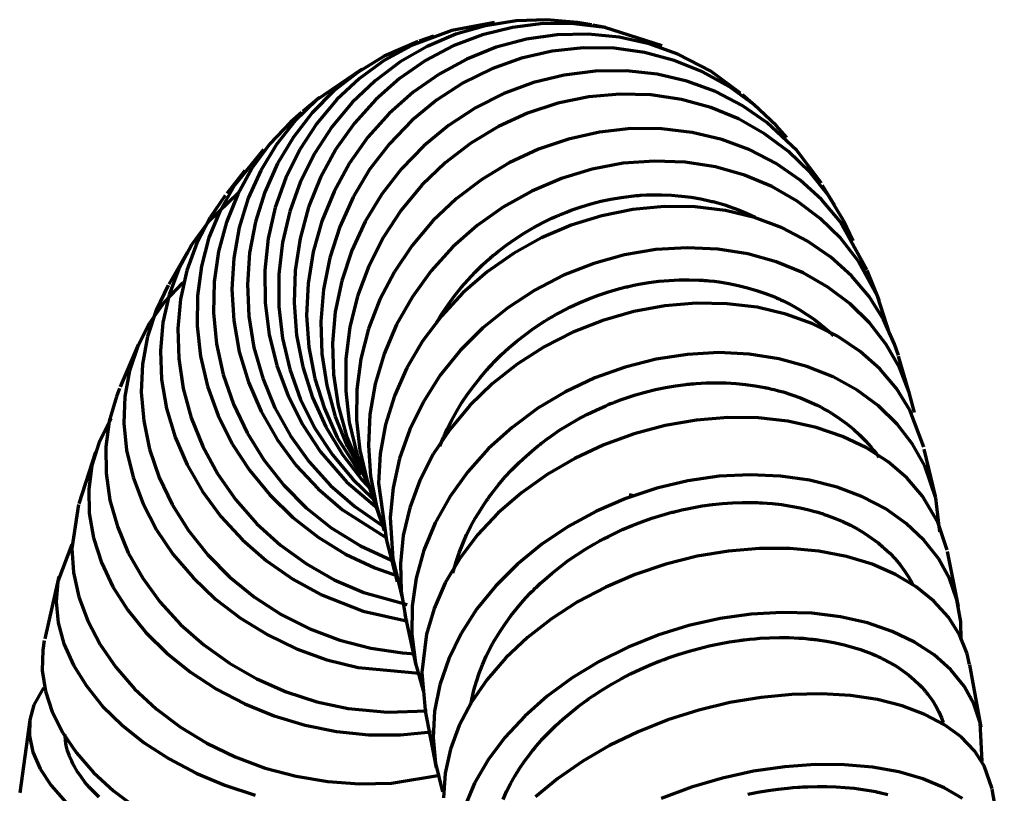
# Model space of a CAD drawing. Header units: millimetres. Extents: x 76 to 932, y 218 to 766.
# Tile 72 of 98: x 547 to 603, y 599 to 642. Entities that reach past the tile are written whole.
import ezdxf

# ---------------------------------------------------------------- set-up
doc = ezdxf.new("R2010")
doc.units = ezdxf.units.MM
doc.layers.add('Livello 1', color=18, linetype='Continuous', true_color=0x000000)

msp = doc.modelspace()

# ---------------------------------------------------------------- linework, layer by layer
at = {"layer": 'Livello 1', "color": 18, "lineweight": 70, "true_color": 0x000000}
for p, q in [((574.107, 642.087), (571.726, 641.65)), ((573.61, 641.911), (571.941, 641.431)), ((575.127, 641.819), (573.43, 641.399)), ((575.324, 642.186), (573.61, 641.911)), ((576.852, 642.027), (575.127, 641.819)), ((577.056, 642.25), (575.324, 642.186)), ((578.587, 642.024), (576.852, 642.027)), ((578.781, 642.098), (577.056, 642.25)), ((580.305, 641.809), (578.587, 642.024)), ((579.561, 641.96), (578.781, 642.098)), ((580.348, 641.802), (579.639, 641.943)), ((583.533, 640.782), (580.305, 641.809)), ((571.726, 641.65), (569.45, 640.807)), ((570.696, 641.325), (569.888, 641.043)), ((571.941, 641.431), (570.332, 640.747)), ((573.43, 641.399), (571.793, 640.775)), ((577.638, 641.399), (575.906, 641.152)), ((579.378, 641.438), (577.638, 641.399)), ((581.103, 641.269), (579.378, 641.438)), ((582.789, 640.891), (581.103, 641.269)), ((569.824, 641.018), (567.923, 640.2)), ((569.45, 640.807), (567.94, 639.971)), ((570.332, 640.747), (568.815, 639.875)), ((571.793, 640.775), (570.234, 639.957)), ((574.209, 640.697), (572.565, 640.041)), ((575.906, 641.152), (574.209, 640.697)), ((579.088, 640.666), (577.346, 640.482)), ((580.827, 640.641), (579.088, 640.666)), ((582.542, 640.405), (580.827, 640.641)), ((584.408, 640.309), (582.789, 640.891)), ((567.923, 640.2), (566.452, 639.311)), ((575.627, 640.091), (573.959, 639.494)), ((577.346, 640.482), (575.627, 640.091)), ((584.207, 639.964), (582.542, 640.405)), ((586.25, 639.35), (584.408, 640.309)), ((567.94, 639.971), (566.536, 638.951)), ((568.815, 639.875), (567.408, 638.824)), ((570.234, 639.957), (568.777, 638.951)), ((572.565, 640.041), (571.006, 639.198)), ((585.798, 639.322), (584.207, 639.964)), ((566.674, 639.463), (564.138, 637.748)), ((566.452, 639.311), (565.101, 638.249)), ((571.006, 639.198), (569.546, 638.175)), ((573.959, 639.494), (572.357, 638.704)), ((578.03, 639.142), (576.308, 638.718)), ((579.773, 639.364), (578.03, 639.142)), ((581.519, 639.378), (579.773, 639.364)), ((583.24, 639.187), (581.519, 639.378)), ((584.909, 638.796), (583.24, 639.187)), ((587.29, 638.493), (585.798, 639.322)), ((587.925, 638.122), (586.25, 639.35)), ((566.536, 638.951), (565.263, 637.766)), ((567.408, 638.824), (566.127, 637.607)), ((568.777, 638.951), (567.443, 637.773)), ((572.357, 638.704), (570.854, 637.73)), ((576.308, 638.718), (574.636, 638.101)), ((586.511, 638.207), (584.909, 638.796)), ((588.67, 637.484), (587.29, 638.493)), ((564.286, 637.872), (563.347, 637.099)), ((565.101, 638.249), (563.884, 637.025)), ((569.546, 638.175), (568.205, 636.986)), ((574.636, 638.101), (573.038, 637.297)), ((579.406, 637.917), (577.667, 637.558)), ((581.156, 638.073), (579.406, 637.917)), ((582.895, 638.023), (581.156, 638.073)), ((584.602, 637.773), (582.895, 638.023)), ((588.014, 637.431), (586.511, 638.207)), ((588.73, 637.434), (588.038, 638.027)), ((564.138, 637.748), (562.931, 636.566)), ((565.263, 637.766), (564.141, 636.425)), ((566.127, 637.607), (564.995, 636.245)), ((567.443, 637.773), (566.247, 636.443)), ((570.854, 637.73), (569.464, 636.58)), ((577.667, 637.558), (575.97, 636.997)), ((586.25, 637.318), (584.602, 637.773)), ((587.812, 636.672), (586.25, 637.318)), ((589.4, 636.478), (588.014, 637.431)), ((589.915, 636.312), (588.67, 637.484)), ((563.28, 637.043), (562.659, 636.499)), ((563.884, 637.025), (562.822, 635.656)), ((568.205, 636.986), (567.009, 635.649)), ((573.038, 637.297), (571.532, 636.312)), ((575.97, 636.997), (574.336, 636.245)), ((562.659, 636.499), (561.509, 635.282)), ((562.931, 636.566), (561.876, 635.24)), ((564.141, 636.425), (563.178, 634.954)), ((564.995, 636.245), (564.025, 634.757)), ((566.247, 636.443), (565.214, 634.975)), ((569.464, 636.58), (568.209, 635.279)), ((571.532, 636.312), (570.142, 635.166)), ((574.336, 636.245), (572.791, 635.31)), ((589.276, 635.843), (587.812, 636.672)), ((591.083, 634.901), (589.4, 636.478)), ((590.515, 635.628), (589.915, 636.312)), ((562.822, 635.656), (561.926, 634.164)), ((567.009, 635.649), (565.968, 634.182)), ((580.009, 635.935), (578.27, 635.547)), ((581.762, 636.129), (580.009, 635.935)), ((583.505, 636.122), (581.762, 636.129)), ((585.216, 635.917), (583.505, 636.122)), ((586.871, 635.519), (585.216, 635.917)), ((590.614, 634.845), (589.276, 635.843)), ((561.509, 635.282), (560.514, 633.928)), ((561.876, 635.24), (560.991, 633.783)), ((568.209, 635.279), (567.104, 633.836)), ((570.142, 635.166), (568.889, 633.871)), ((572.791, 635.31), (571.352, 634.206)), ((578.27, 635.547), (576.576, 634.972)), ((588.447, 634.933), (586.871, 635.519)), ((561.153, 634.958), (559.513, 632.957)), ((563.178, 634.954), (562.398, 633.37)), ((564.025, 634.757), (563.231, 633.159)), ((565.214, 634.975), (564.353, 633.391)), ((576.576, 634.972), (574.943, 634.21)), ((589.919, 634.167), (588.447, 634.933)), ((591.809, 633.688), (590.614, 634.845)), ((592.462, 633.06), (591.083, 634.901)), ((561.926, 634.164), (561.213, 632.566)), ((565.968, 634.182), (565.104, 632.605)), ((571.352, 634.206), (570.039, 632.947)), ((574.943, 634.21), (573.398, 633.275)), ((581.332, 634.182), (579.586, 633.853)), ((583.089, 634.309), (581.332, 634.182)), ((584.824, 634.242), (583.089, 634.309)), ((586.518, 633.977), (584.824, 634.242)), ((591.263, 633.233), (589.919, 634.167)), ((560.098, 633.772), (559.082, 632.485)), ((560.514, 633.928), (559.696, 632.449)), ((560.991, 633.783), (560.292, 632.22)), ((567.104, 633.836), (566.173, 632.273)), ((568.889, 633.871), (567.785, 632.446)), ((579.586, 633.853), (577.868, 633.331)), ((588.144, 633.522), (586.518, 633.977)), ((589.682, 632.88), (588.144, 633.522)), ((592.847, 632.389), (591.809, 633.688)), ((559.513, 632.957), (558.705, 631.536)), ((562.398, 633.37), (561.806, 631.694)), ((563.231, 633.159), (562.624, 631.476)), ((564.353, 633.391), (563.679, 631.716)), ((570.039, 632.947), (568.879, 631.546)), ((573.398, 633.275), (571.962, 632.181)), ((577.868, 633.331), (576.203, 632.626)), ((591.107, 632.065), (589.682, 632.88)), ((592.469, 632.143), (591.263, 633.233)), ((593.221, 631.821), (592.533, 632.943)), ((559.735, 632.523), (558.031, 630.876)), ((558.994, 632.372), (558.147, 631.137)), ((559.696, 632.449), (559.065, 630.876)), ((561.213, 632.566), (560.687, 630.887)), ((565.104, 632.605), (564.42, 630.94)), ((567.785, 632.446), (566.85, 630.908)), ((576.203, 632.626), (574.622, 631.74)), ((581.216, 632.266), (581.783, 632.34)), ((581.783, 632.34), (581.928, 632.354)), ((581.928, 632.354), (582.069, 632.368)), ((582.069, 632.368), (582.143, 632.375)), ((582.143, 632.375), (582.214, 632.379)), ((582.214, 632.379), (582.284, 632.386)), ((582.284, 632.386), (582.355, 632.389)), ((582.355, 632.389), (582.641, 632.407)), ((582.641, 632.407), (582.926, 632.414)), ((582.926, 632.414), (583.491, 632.418)), ((583.491, 632.418), (584.048, 632.393)), ((584.048, 632.393), (584.606, 632.347)), ((584.606, 632.347), (585.156, 632.277)), ((593.711, 630.971), (592.847, 632.389)), ((560.292, 632.22), (559.784, 630.569)), ((566.173, 632.273), (565.425, 630.615)), ((571.962, 632.181), (570.653, 630.943)), ((578.972, 631.74), (579.529, 631.906)), ((579.529, 631.906), (580.087, 632.051)), ((580.087, 632.051), (580.648, 632.171)), ((580.648, 632.171), (581.216, 632.266)), ((585.156, 632.277), (585.699, 632.181)), ((585.699, 632.181), (586.239, 632.065)), ((586.239, 632.065), (586.306, 632.047)), ((586.306, 632.047), (586.373, 632.033)), ((586.373, 632.033), (586.44, 632.016)), ((586.44, 632.016), (586.507, 631.998)), ((586.507, 631.998), (586.641, 631.959)), ((586.641, 631.959), (586.772, 631.924)), ((586.772, 631.924), (587.036, 631.843)), ((587.036, 631.843), (587.294, 631.758)), ((592.402, 631.088), (591.107, 632.065)), ((593.513, 630.915), (592.469, 632.143)), ((558.705, 631.536), (558.084, 630.012)), ((561.806, 631.694), (561.411, 629.952)), ((562.624, 631.476), (562.215, 629.73)), ((563.679, 631.716), (563.203, 629.966)), ((568.879, 631.546), (567.877, 630.029)), ((574.622, 631.74), (573.137, 630.689)), ((577.469, 631.162), (577.603, 631.222)), ((577.603, 631.222), (577.674, 631.25)), ((577.674, 631.25), (577.741, 631.278)), ((577.741, 631.278), (577.808, 631.306)), ((577.808, 631.306), (577.875, 631.335)), ((577.875, 631.335), (578.15, 631.448)), ((578.15, 631.448), (578.421, 631.55)), ((580.129, 631.239), (578.414, 630.703)), ((578.421, 631.55), (578.972, 631.74)), ((581.879, 631.592), (580.129, 631.239)), ((583.636, 631.758), (581.879, 631.592)), ((585.375, 631.737), (583.636, 631.758)), ((587.075, 631.529), (585.375, 631.737)), ((588.709, 631.134), (587.075, 631.529)), ((587.294, 631.758), (587.802, 631.575)), ((587.802, 631.575), (588.296, 631.366)), ((588.296, 631.366), (588.751, 631.151)), ((558.031, 630.876), (557.117, 629.62)), ((558.147, 631.137), (557.403, 629.698)), ((559.065, 630.876), (558.624, 629.225)), ((560.687, 630.887), (560.363, 629.151)), ((564.42, 630.94), (563.933, 629.207)), ((566.85, 630.908), (566.099, 629.281)), ((570.653, 630.943), (569.496, 629.574)), ((573.137, 630.689), (571.779, 629.483)), ((576.291, 630.566), (576.809, 630.841)), ((578.414, 630.703), (576.756, 629.991)), ((576.809, 630.841), (577.335, 631.098)), ((577.335, 631.098), (577.469, 631.162)), ((590.254, 630.562), (588.709, 631.134)), ((593.549, 629.959), (592.402, 631.088)), ((595.023, 628.209), (593.513, 630.915)), ((594.244, 629.825), (593.711, 630.971)), ((559.784, 630.569), (559.474, 628.858)), ((565.425, 630.615), (564.868, 628.883)), ((575.296, 629.948), (575.786, 630.266)), ((575.786, 630.266), (576.291, 630.566)), ((591.689, 629.818), (590.254, 630.562)), ((557.117, 629.62), (556.383, 628.251)), ((557.403, 629.698), (556.849, 628.163)), ((558.084, 630.012), (557.657, 628.407)), ((561.411, 629.952), (561.22, 628.17)), ((562.215, 629.73), (562.007, 627.944)), ((563.203, 629.966), (562.927, 628.17)), ((567.877, 630.029), (567.059, 628.41)), ((569.496, 629.574), (568.498, 628.096)), ((574.343, 629.253), (574.813, 629.613)), ((574.813, 629.613), (575.296, 629.948)), ((576.756, 629.991), (575.176, 629.112)), ((592.995, 628.918), (591.689, 629.818)), ((594.533, 628.703), (593.549, 629.959)), ((556.86, 629.19), (555.826, 627.394)), ((558.624, 629.225), (558.38, 627.518)), ((560.363, 629.151), (560.239, 627.38)), ((563.933, 629.207), (563.647, 627.436)), ((566.099, 629.281), (565.538, 627.588)), ((571.779, 629.483), (570.558, 628.142)), ((575.176, 629.112), (573.698, 628.079)), ((574.001, 628.971), (574.058, 629.02)), ((574.058, 629.02), (574.114, 629.066)), ((574.114, 629.066), (574.23, 629.162)), ((574.23, 629.162), (574.343, 629.253)), ((581.413, 629.042), (579.681, 628.558)), ((583.17, 629.334), (581.413, 629.042)), ((584.923, 629.444), (583.17, 629.334)), ((586.652, 629.363), (584.923, 629.444)), ((588.327, 629.095), (586.652, 629.363)), ((589.929, 628.646), (588.327, 629.095)), ((559.474, 628.858), (559.371, 627.112)), ((564.868, 628.883), (564.511, 627.101)), ((573.028, 628.068), (573.447, 628.477)), ((573.447, 628.477), (573.666, 628.678)), ((573.666, 628.678), (573.888, 628.876)), ((573.888, 628.876), (573.945, 628.922)), ((573.945, 628.922), (574.001, 628.971)), ((579.681, 628.558), (577.995, 627.899)), ((591.435, 628.026), (589.929, 628.646)), ((594.152, 627.87), (592.995, 628.918)), ((595.619, 626.724), (594.533, 628.703)), ((556.383, 628.251), (555.84, 626.787)), ((556.849, 628.163), (556.489, 626.558)), ((557.657, 628.407), (557.435, 626.745)), ((561.22, 628.17), (561.241, 626.368)), ((562.007, 627.944), (562.007, 626.149)), ((562.927, 628.17), (562.86, 626.353)), ((567.059, 628.41), (566.427, 626.717)), ((568.498, 628.096), (567.679, 626.526)), ((570.558, 628.142), (569.5, 626.682)), ((573.698, 628.079), (572.343, 626.904)), ((572.625, 627.641), (573.028, 628.068)), ((592.825, 627.235), (591.435, 628.026)), ((595.711, 626.502), (595.041, 628.163)), ((556.602, 627.461), (555.586, 626.399)), ((556.62, 627.479), (556.602, 627.461)), ((558.38, 627.518), (558.345, 625.782)), ((560.239, 627.38), (560.324, 625.602)), ((563.647, 627.436), (563.566, 625.644)), ((565.538, 627.588), (565.175, 625.849)), ((572.241, 627.2), (572.625, 627.641)), ((577.995, 627.899), (576.379, 627.066)), ((581.928, 627.334), (582.214, 627.391)), ((582.214, 627.391), (582.782, 627.486)), ((582.782, 627.486), (583.346, 627.56)), ((583.346, 627.56), (583.914, 627.609)), ((583.914, 627.609), (584.479, 627.638)), ((584.479, 627.638), (585.043, 627.645)), ((585.043, 627.645), (585.608, 627.627)), ((585.608, 627.627), (585.678, 627.623)), ((585.678, 627.623), (585.749, 627.616)), ((585.749, 627.616), (585.819, 627.613)), ((585.819, 627.613), (585.886, 627.609)), ((585.886, 627.609), (586.027, 627.599)), ((586.027, 627.599), (586.168, 627.585)), ((586.168, 627.585), (586.444, 627.556)), ((586.444, 627.556), (586.719, 627.521)), ((586.719, 627.521), (587.259, 627.436)), ((587.259, 627.436), (587.791, 627.327)), ((595.14, 626.696), (594.152, 627.87)), ((555.801, 627.348), (555.117, 625.944)), ((559.371, 627.112), (559.477, 625.352)), ((564.511, 627.101), (564.363, 625.292)), ((572.343, 626.904), (571.13, 625.606)), ((571.874, 626.745), (572.241, 627.2)), ((576.379, 627.066), (574.858, 626.075)), ((579.96, 626.78), (580.513, 626.964)), ((580.513, 626.964), (581.074, 627.13)), ((581.074, 627.13), (581.216, 627.165)), ((581.216, 627.165), (581.36, 627.204)), ((581.36, 627.204), (581.431, 627.221)), ((581.431, 627.221), (581.501, 627.239)), ((581.501, 627.239), (581.572, 627.253)), ((581.572, 627.253), (581.642, 627.271)), ((581.642, 627.271), (581.928, 627.334)), ((587.791, 627.327), (588.313, 627.197)), ((588.313, 627.197), (588.828, 627.048)), ((588.828, 627.048), (589.333, 626.872)), ((589.333, 626.872), (589.827, 626.678)), ((594.074, 626.297), (592.825, 627.235)), ((555.586, 626.399), (554.743, 625.21)), ((555.84, 626.787), (555.498, 625.246)), ((556.489, 626.558), (556.334, 624.9)), ((557.435, 626.745), (557.417, 625.052)), ((561.241, 626.368), (561.467, 624.575)), ((562.86, 626.353), (563.002, 624.54)), ((566.427, 626.717), (565.997, 624.971)), ((567.679, 626.526), (567.048, 624.886)), ((569.5, 626.682), (568.614, 625.126)), ((571.197, 625.789), (571.525, 626.276)), ((571.525, 626.276), (571.874, 626.745)), ((578.344, 626.099), (578.873, 626.346)), ((578.873, 626.346), (579.413, 626.572)), ((579.413, 626.572), (579.96, 626.78)), ((585.435, 626.329), (583.681, 626.181)), ((587.167, 626.3), (585.435, 626.329)), ((588.85, 626.096), (587.167, 626.3)), ((589.827, 626.678), (589.95, 626.625)), ((589.95, 626.625), (590.07, 626.572)), ((590.07, 626.572), (590.19, 626.516)), ((590.19, 626.516), (590.31, 626.463)), ((590.31, 626.463), (590.543, 626.346)), ((590.543, 626.346), (590.772, 626.226)), ((595.171, 625.217), (594.074, 626.297)), ((595.951, 625.404), (595.14, 626.696)), ((596.314, 624.572), (595.619, 626.724)), ((555.117, 625.944), (554.634, 624.448)), ((558.345, 625.782), (558.514, 624.043)), ((562.007, 626.149), (562.211, 624.364)), ((565.175, 625.849), (565.019, 624.085)), ((571.119, 625.666), (571.197, 625.789)), ((574.858, 626.075), (573.451, 624.935)), ((577.561, 625.687), (577.818, 625.828)), ((577.818, 625.828), (578.344, 626.099)), ((581.925, 625.856), (580.192, 625.359)), ((583.681, 626.181), (581.925, 625.856)), ((590.462, 625.718), (588.85, 626.096)), ((591.975, 625.172), (590.462, 625.718)), ((590.772, 626.226), (591.22, 625.972)), ((591.22, 625.972), (591.651, 625.697)), ((591.651, 625.697), (592.067, 625.408)), ((554.743, 625.21), (554.087, 623.919)), ((555.498, 625.246), (555.357, 623.658)), ((559.477, 625.352), (559.788, 623.602)), ((560.324, 625.602), (560.61, 623.838)), ((563.566, 625.644), (563.693, 623.859)), ((564.363, 625.292), (564.427, 623.482)), ((571.13, 625.606), (570.075, 624.198)), ((570.844, 625.214), (570.89, 625.292)), ((570.89, 625.292), (570.925, 625.352)), ((570.925, 625.352), (570.964, 625.415)), ((570.964, 625.415), (571.003, 625.479)), ((571.003, 625.479), (571.041, 625.542)), ((571.041, 625.542), (571.119, 625.666)), ((576.305, 624.9), (576.795, 625.228)), ((576.795, 625.228), (576.922, 625.309)), ((576.922, 625.309), (577.046, 625.387)), ((577.046, 625.387), (577.109, 625.426)), ((577.109, 625.426), (577.173, 625.464)), ((577.173, 625.464), (577.24, 625.5)), ((577.24, 625.5), (577.303, 625.539)), ((577.303, 625.539), (577.561, 625.687)), ((580.192, 625.359), (578.51, 624.695)), ((593.372, 624.47), (591.975, 625.172)), ((592.067, 625.408), (592.462, 625.098)), ((596.099, 624.014), (595.171, 625.217)), ((596.572, 624.022), (595.951, 625.404)), ((556.334, 624.9), (556.383, 623.221)), ((557.417, 625.052), (557.608, 623.351)), ((565.997, 624.971), (565.774, 623.193)), ((567.048, 624.886), (566.618, 623.2)), ((568.614, 625.126), (567.916, 623.489)), ((573.451, 624.935), (572.181, 623.665)), ((575.832, 624.558), (576.305, 624.9)), ((578.51, 624.695), (576.901, 623.873)), ((592.462, 625.098), (592.656, 624.935)), ((592.656, 624.935), (592.843, 624.769)), ((592.843, 624.769), (592.938, 624.681)), ((592.938, 624.681), (593.027, 624.597)), ((593.027, 624.597), (593.072, 624.554)), ((554.634, 624.448), (554.359, 622.907)), ((558.514, 624.043), (558.888, 622.325)), ((561.467, 624.575), (561.897, 622.819)), ((562.211, 624.364), (562.621, 622.614)), ((563.002, 624.54), (563.351, 622.755)), ((565.019, 624.085), (565.072, 622.325)), ((570.075, 624.198), (569.193, 622.699)), ((574.925, 623.817), (575.37, 624.194)), ((575.37, 624.194), (575.832, 624.558)), ((593.072, 624.554), (593.118, 624.508)), ((593.118, 624.508), (593.129, 624.501)), ((594.632, 623.619), (593.372, 624.47)), ((554.112, 623.979), (553.103, 621.637)), ((554.087, 623.919), (553.625, 622.536)), ((555.357, 623.658), (555.424, 622.039)), ((559.788, 623.602), (560.303, 621.891)), ((560.61, 623.838), (561.1, 622.117)), ((563.693, 623.859), (564.025, 622.106)), ((567.916, 623.489), (567.415, 621.796)), ((572.181, 623.665), (571.066, 622.279)), ((574.495, 623.422), (574.925, 623.817)), ((576.901, 623.873), (575.388, 622.907)), ((586.701, 623.549), (584.951, 623.454)), ((588.416, 623.464), (586.701, 623.549)), ((595.736, 622.635), (594.632, 623.619)), ((596.844, 622.706), (596.099, 624.014)), ((596.784, 623.38), (596.572, 624.022)), ((556.383, 623.221), (556.634, 621.542)), ((557.608, 623.351), (558.006, 621.665)), ((564.427, 623.482), (564.695, 621.697)), ((565.774, 623.193), (565.76, 621.407)), ((566.618, 623.2), (566.388, 621.485)), ((573.98, 622.903), (574.079, 623.009)), ((574.079, 623.009), (574.495, 623.422)), ((583.195, 623.185), (581.448, 622.741)), ((584.951, 623.454), (583.195, 623.185)), ((590.074, 623.207), (588.416, 623.464)), ((591.651, 622.776), (590.074, 623.207)), ((597.436, 621.182), (596.794, 623.344)), ((553.625, 622.536), (553.364, 621.09)), ((554.359, 622.907), (554.284, 621.323)), ((561.897, 622.819), (562.529, 621.118)), ((562.621, 622.614), (563.231, 620.924)), ((563.351, 622.755), (563.901, 621.026)), ((569.193, 622.699), (568.498, 621.132)), ((573.486, 622.36), (573.68, 622.582)), ((573.68, 622.582), (573.73, 622.635)), ((573.73, 622.635), (573.779, 622.688)), ((573.779, 622.688), (573.828, 622.745)), ((573.828, 622.745), (573.878, 622.797)), ((573.878, 622.797), (573.98, 622.903)), ((575.388, 622.907), (573.987, 621.803)), ((581.448, 622.741), (579.744, 622.127)), ((593.118, 622.187), (591.651, 622.776)), ((596.671, 621.527), (595.736, 622.635)), ((597.394, 621.312), (596.844, 622.706)), ((555.424, 622.039), (555.699, 620.416)), ((558.888, 622.325), (559.46, 620.649)), ((560.303, 621.891), (561.015, 620.243)), ((561.1, 622.117), (561.784, 620.455)), ((564.025, 622.106), (564.561, 620.406)), ((565.072, 622.325), (565.33, 620.589)), ((571.066, 622.279), (570.121, 620.794)), ((572.943, 621.686), (573.299, 622.138)), ((573.299, 622.138), (573.486, 622.36)), ((579.744, 622.127), (578.1, 621.351)), ((585.424, 621.817), (585.706, 621.834)), ((585.706, 621.834), (585.992, 621.848)), ((585.992, 621.848), (586.553, 621.859)), ((586.553, 621.859), (587.11, 621.848)), ((587.11, 621.848), (587.661, 621.817)), ((594.466, 621.443), (593.118, 622.187)), ((553.057, 621.527), (552.884, 621.09)), ((554.284, 621.323), (554.418, 619.721)), ((556.634, 621.542), (557.089, 619.883)), ((558.006, 621.665), (558.599, 620.018)), ((564.695, 621.697), (565.171, 619.958)), ((565.76, 621.407), (565.954, 619.644)), ((566.388, 621.485), (566.367, 619.771)), ((567.415, 621.796), (567.115, 620.07)), ((572.604, 621.22), (572.943, 621.686)), ((573.987, 621.803), (572.728, 620.582)), ((578.1, 621.351), (576.545, 620.423)), ((582.02, 621.175), (582.577, 621.333)), ((582.577, 621.333), (583.142, 621.471)), ((583.142, 621.471), (583.71, 621.587)), ((583.71, 621.587), (584.278, 621.686)), ((584.278, 621.686), (584.849, 621.76)), ((584.849, 621.76), (584.923, 621.771)), ((584.923, 621.771), (584.994, 621.778)), ((584.994, 621.778), (585.064, 621.785)), ((585.064, 621.785), (585.138, 621.792)), ((585.138, 621.792), (585.28, 621.806)), ((585.28, 621.806), (585.424, 621.817)), ((587.661, 621.817), (588.208, 621.764)), ((588.208, 621.764), (588.747, 621.69)), ((588.747, 621.69), (589.28, 621.594)), ((589.28, 621.594), (589.347, 621.58)), ((589.347, 621.58), (589.411, 621.566)), ((589.411, 621.566), (589.478, 621.552)), ((589.478, 621.552), (589.545, 621.538)), ((589.545, 621.538), (589.675, 621.506)), ((589.675, 621.506), (589.806, 621.478)), ((589.806, 621.478), (590.06, 621.411)), ((590.06, 621.411), (590.314, 621.34)), ((590.314, 621.34), (590.811, 621.182)), ((595.672, 620.557), (594.466, 621.443)), ((597.422, 620.321), (596.671, 621.527)), ((597.683, 620.187), (597.394, 621.312)), ((552.884, 621.09), (552.489, 619.704)), ((553.364, 621.09), (553.311, 619.594)), ((562.529, 621.118), (563.351, 619.499)), ((563.231, 620.924), (564.028, 619.316)), ((563.901, 621.026), (564.649, 619.375)), ((568.498, 621.132), (567.997, 619.517)), ((570.121, 620.794), (569.355, 619.231)), ((571.99, 620.257), (572.287, 620.744)), ((572.287, 620.744), (572.604, 621.22)), ((580.697, 620.712), (580.767, 620.737)), ((580.767, 620.737), (580.838, 620.765)), ((580.838, 620.765), (580.905, 620.794)), ((580.905, 620.794), (581.184, 620.896)), ((581.184, 620.896), (581.459, 620.995)), ((581.459, 620.995), (582.02, 621.175)), ((590.811, 621.182), (591.294, 621.009)), ((591.294, 621.009), (591.764, 620.811)), ((591.764, 620.811), (592.219, 620.596)), ((555.699, 620.416), (556.179, 618.811)), ((559.46, 620.649), (560.222, 619.037)), ((561.015, 620.243), (561.911, 618.677)), ((561.784, 620.455), (562.656, 618.885)), ((564.561, 620.406), (565.288, 618.786)), ((565.33, 620.589), (565.824, 618.811)), ((572.728, 620.582), (571.616, 619.256)), ((571.715, 619.764), (571.99, 620.257)), ((576.545, 620.423), (575.098, 619.354)), ((579.289, 620.07), (579.815, 620.328)), ((579.815, 620.328), (580.355, 620.571)), ((580.355, 620.571), (580.492, 620.628)), ((580.492, 620.628), (580.63, 620.684)), ((580.63, 620.684), (580.697, 620.712)), ((592.219, 620.596), (592.444, 620.483)), ((592.444, 620.483), (592.663, 620.363)), ((592.663, 620.363), (592.773, 620.303)), ((592.773, 620.303), (592.878, 620.24)), ((592.878, 620.24), (592.931, 620.208)), ((592.931, 620.208), (592.984, 620.176)), ((592.984, 620.176), (593.037, 620.145)), ((596.717, 619.541), (595.672, 620.557)), ((598.205, 618.247), (597.422, 620.321)), ((552.478, 619.654), (551.896, 618.469)), ((552.489, 619.704), (552.295, 618.257)), ((552.595, 619.845), (552.478, 619.654)), ((554.418, 619.721), (554.754, 618.12)), ((557.089, 619.883), (557.742, 618.271)), ((558.599, 620.018), (559.386, 618.437)), ((565.171, 619.958), (565.848, 618.292)), ((565.954, 619.644), (566.399, 617.788)), ((566.367, 619.771), (566.554, 618.077)), ((567.115, 620.07), (567.03, 618.335)), ((571.461, 619.256), (571.715, 619.764)), ((578.263, 619.499), (578.771, 619.795)), ((578.771, 619.795), (579.289, 620.07)), ((585.452, 619.764), (583.696, 619.457)), ((587.206, 619.901), (585.452, 619.764)), ((588.924, 619.88), (587.206, 619.901)), ((590.585, 619.693), (588.924, 619.88)), ((592.166, 619.347), (590.585, 619.693)), ((593.037, 620.145), (593.09, 620.109)), ((593.09, 620.109), (593.499, 619.841)), ((593.499, 619.841), (593.891, 619.555)), ((553.311, 619.594), (553.462, 618.077)), ((563.351, 619.499), (564.353, 617.986)), ((564.028, 619.316), (565.009, 617.813)), ((564.649, 619.375), (565.584, 617.823)), ((567.997, 619.517), (567.701, 617.873)), ((569.355, 619.231), (568.787, 617.612)), ((571.616, 619.256), (570.678, 617.841)), ((571.341, 618.994), (571.401, 619.125)), ((571.401, 619.125), (571.461, 619.256)), ((575.098, 619.354), (573.782, 618.162)), ((577.286, 618.857), (577.769, 619.189)), ((577.769, 619.189), (578.263, 619.499)), ((583.696, 619.457), (581.953, 618.994)), ((593.644, 618.846), (592.166, 619.347)), ((593.891, 619.555), (594.258, 619.252)), ((594.258, 619.252), (594.607, 618.934)), ((597.584, 618.412), (596.717, 619.541)), ((556.179, 618.811), (556.853, 617.248)), ((560.222, 619.037), (561.164, 617.52)), ((561.911, 618.677), (562.98, 617.22)), ((562.656, 618.885), (563.704, 617.421)), ((565.288, 618.786), (566.611, 616.701)), ((565.824, 618.811), (566.536, 617.114)), ((571.052, 618.296), (571.228, 618.737)), ((571.228, 618.737), (571.257, 618.8)), ((571.257, 618.8), (571.285, 618.867)), ((571.285, 618.867), (571.313, 618.931)), ((571.313, 618.931), (571.341, 618.994)), ((576.753, 618.462), (576.813, 618.508)), ((576.813, 618.508), (577.046, 618.684)), ((577.046, 618.684), (577.286, 618.857)), ((581.953, 618.994), (580.252, 618.377)), ((595.002, 618.201), (593.644, 618.846)), ((594.607, 618.934), (594.935, 618.603)), ((594.935, 618.603), (595.245, 618.257)), ((551.896, 618.469), (551.515, 617.209)), ((552.295, 618.257), (552.305, 616.772)), ((553.462, 618.077), (553.822, 616.557)), ((554.754, 618.12), (555.29, 616.546)), ((557.742, 618.271), (558.578, 616.73)), ((559.386, 618.437), (560.356, 616.941)), ((564.353, 617.986), (565.831, 616.282)), ((565.848, 618.292), (566.85, 616.511)), ((566.554, 618.077), (566.946, 616.423)), ((567.03, 618.335), (567.154, 616.613)), ((573.782, 618.162), (572.615, 616.857)), ((575.913, 617.763), (576.354, 618.141)), ((576.354, 618.141), (576.467, 618.236)), ((576.467, 618.236), (576.58, 618.328)), ((576.58, 618.328), (576.64, 618.37)), ((576.64, 618.37), (576.696, 618.416)), ((576.696, 618.416), (576.753, 618.462)), ((580.252, 618.377), (578.616, 617.612)), ((596.212, 617.421), (595.002, 618.201)), ((595.245, 618.257), (595.394, 618.077)), ((595.394, 618.077), (595.535, 617.897)), ((598.269, 617.188), (597.584, 618.412)), ((598.861, 615.481), (598.234, 618.13)), ((551.713, 617.954), (550.781, 615.065)), ((561.164, 617.52), (562.278, 616.112)), ((563.704, 617.421), (564.914, 616.091)), ((565.009, 617.813), (566.159, 616.437)), ((565.584, 617.823), (566.688, 616.395)), ((566.399, 617.788), (567.076, 616.014)), ((567.701, 617.873), (567.609, 616.222)), ((568.787, 617.612), (568.42, 615.957)), ((570.678, 617.841), (569.92, 616.363)), ((575.49, 617.372), (575.913, 617.763)), ((578.616, 617.612), (577.067, 616.708)), ((595.535, 617.897), (595.57, 617.848)), ((595.57, 617.848), (595.602, 617.802)), ((595.602, 617.802), (595.637, 617.756)), ((595.637, 617.756), (595.672, 617.71)), ((595.672, 617.71), (595.679, 617.696)), ((597.267, 616.514), (596.212, 617.421)), ((551.515, 617.209), (551.335, 615.886)), ((556.853, 617.248), (557.717, 615.752)), ((560.356, 616.941), (561.492, 615.555)), ((562.98, 617.22), (564.212, 615.894)), ((566.508, 617.174), (567.108, 615.939)), ((572.615, 616.857), (571.609, 615.456)), ((574.7, 616.55), (575.088, 616.966)), ((575.088, 616.966), (575.49, 617.372)), ((598.886, 615.375), (598.269, 617.188)), ((552.305, 616.772), (552.521, 615.273)), ((553.822, 616.557), (554.383, 615.057)), ((555.29, 616.546), (556.017, 615.019)), ((558.578, 616.73), (559.594, 615.28)), ((566.159, 616.437), (567.267, 615.371)), ((566.688, 616.395), (567.193, 615.844)), ((566.946, 616.423), (567.111, 615.922)), ((567.154, 616.613), (567.485, 614.927)), ((569.92, 616.363), (569.352, 614.832)), ((574.333, 616.116), (574.7, 616.55)), ((577.067, 616.708), (575.631, 615.682)), ((584.966, 616.352), (583.216, 615.936)), ((586.726, 616.606), (584.966, 616.352)), ((588.465, 616.694), (586.726, 616.606)), ((590.165, 616.62), (588.465, 616.694)), ((591.795, 616.384), (590.165, 616.62)), ((593.34, 615.992), (591.795, 616.384)), ((598.142, 615.498), (597.267, 616.514)), ((551.335, 615.886), (551.367, 614.525)), ((557.717, 615.752), (558.754, 614.341)), ((562.278, 616.112), (563.548, 614.839)), ((564.212, 615.894), (565.584, 614.712)), ((564.914, 616.091), (566.268, 614.906)), ((565.831, 616.282), (567.538, 614.807)), ((567.101, 615.95), (567.743, 614.059)), ((567.609, 616.222), (568.046, 613.008)), ((568.42, 615.957), (568.261, 614.288)), ((573.984, 615.671), (574.333, 616.116)), ((583.216, 615.936), (581.494, 615.364)), ((594.773, 615.449), (593.34, 615.992)), ((552.521, 615.273), (552.94, 613.777)), ((559.594, 615.28), (560.772, 613.943)), ((561.492, 615.555), (562.783, 614.295)), ((571.609, 615.456), (570.784, 613.982)), ((573.493, 614.983), (573.652, 615.216)), ((573.652, 615.216), (573.691, 615.273)), ((573.691, 615.273), (573.733, 615.329)), ((573.733, 615.329), (573.772, 615.389)), ((573.772, 615.389), (573.814, 615.446)), ((573.814, 615.446), (573.899, 615.558)), ((573.899, 615.558), (573.984, 615.671)), ((575.631, 615.682), (574.322, 614.546)), ((581.494, 615.364), (579.833, 614.645)), ((581.939, 615.502), (581.667, 615.565)), ((596.075, 614.768), (594.773, 615.449)), ((599.003, 614.034), (598.142, 615.498)), ((599.119, 613.463), (598.886, 615.375)), ((550.767, 615.022), (550.379, 612.553)), ((554.383, 615.057), (555.138, 613.604)), ((556.017, 615.019), (556.93, 613.562)), ((563.548, 614.839), (564.952, 613.713)), ((565.584, 614.712), (567.99, 613.191)), ((566.268, 614.906), (567.75, 613.886)), ((567.485, 614.927), (567.923, 613.551)), ((569.352, 614.832), (568.988, 613.276)), ((573.052, 614.274), (573.341, 614.747)), ((573.341, 614.747), (573.493, 614.983)), ((579.833, 614.645), (578.245, 613.78)), ((584.281, 614.634), (584.352, 614.652)), ((584.352, 614.652), (584.496, 614.687)), ((584.496, 614.687), (584.637, 614.719)), ((584.637, 614.719), (584.923, 614.782)), ((584.923, 614.782), (585.209, 614.839)), ((585.209, 614.839), (585.777, 614.938)), ((585.777, 614.938), (586.345, 615.015)), ((586.345, 615.015), (586.909, 615.075)), ((586.909, 615.075), (587.474, 615.114)), ((587.474, 615.114), (588.035, 615.135)), ((588.035, 615.135), (588.596, 615.132)), ((588.596, 615.132), (588.666, 615.132)), ((588.666, 615.132), (588.733, 615.132)), ((588.733, 615.132), (588.804, 615.128)), ((588.804, 615.128), (588.874, 615.125)), ((588.874, 615.125), (589.012, 615.121)), ((589.012, 615.121), (589.149, 615.114)), ((589.149, 615.114), (589.421, 615.096)), ((589.421, 615.096), (589.693, 615.072)), ((589.693, 615.072), (590.225, 615.012)), ((590.225, 615.012), (590.751, 614.934)), ((590.751, 614.934), (591.263, 614.835)), ((591.263, 614.835), (591.767, 614.719)), ((591.767, 614.719), (592.014, 614.652)), ((592.014, 614.652), (592.257, 614.581)), ((597.228, 613.953), (596.075, 614.768)), ((551.367, 614.525), (551.607, 613.142)), ((558.754, 614.341), (559.957, 613.04)), ((562.783, 614.295), (564.208, 613.188)), ((568.261, 614.288), (568.399, 611.96)), ((572.788, 613.795), (573.052, 614.274)), ((574.322, 614.546), (573.162, 613.308)), ((582.387, 614.052), (582.941, 614.246)), ((582.941, 614.246), (583.502, 614.422)), ((583.502, 614.422), (584.066, 614.581)), ((584.066, 614.581), (584.14, 614.599)), ((584.14, 614.599), (584.211, 614.616)), ((584.211, 614.616), (584.281, 614.634)), ((592.257, 614.581), (592.381, 614.546)), ((592.381, 614.546), (592.501, 614.507)), ((592.501, 614.507), (592.561, 614.489)), ((592.561, 614.489), (592.621, 614.468)), ((592.621, 614.468), (592.681, 614.447)), ((592.681, 614.447), (592.741, 614.426)), ((592.741, 614.426), (593.206, 614.253)), ((593.206, 614.253), (593.658, 614.063)), ((552.94, 613.777), (553.554, 612.309)), ((555.138, 613.604), (556.077, 612.214)), ((556.93, 613.562), (558.013, 612.196)), ((560.772, 613.943), (562.095, 612.74)), ((564.952, 613.713), (566.582, 612.701)), ((567.75, 613.886), (567.962, 613.759)), ((570.784, 613.982), (570.152, 612.45)), ((572.548, 613.308), (572.788, 613.795)), ((578.245, 613.78), (576.763, 612.786)), ((580.767, 613.361), (581.3, 613.611)), ((581.3, 613.611), (581.84, 613.84)), ((581.84, 613.84), (582.387, 614.052)), ((593.658, 614.063), (594.088, 613.858)), ((594.088, 613.858), (594.501, 613.632)), ((594.501, 613.632), (594.9, 613.392)), ((598.219, 613.022), (597.228, 613.953)), ((599.521, 612.447), (599.003, 614.034)), ((551.607, 613.142), (552.051, 611.763)), ((559.957, 613.04), (561.305, 611.865)), ((564.208, 613.188), (565.75, 612.239)), ((568.032, 613.071), (568.657, 610.68)), ((568.988, 613.276), (568.829, 611.71)), ((573.162, 613.308), (572.167, 611.992)), ((572.329, 612.814), (572.548, 613.308)), ((579.981, 612.955), (580.044, 612.99)), ((580.044, 612.99), (580.108, 613.025)), ((580.108, 613.025), (580.175, 613.061)), ((580.175, 613.061), (580.238, 613.096)), ((580.238, 613.096), (580.503, 613.23)), ((580.503, 613.23), (580.767, 613.361)), ((594.9, 613.392), (595.277, 613.138)), ((595.277, 613.138), (595.461, 613.004)), ((595.461, 613.004), (595.641, 612.867)), ((599.031, 611.985), (598.219, 613.022)), ((550.379, 612.771), (549.6, 610.704)), ((550.379, 612.553), (550.474, 611.202)), ((562.095, 612.74), (563.552, 611.685)), ((566.582, 612.701), (568.321, 611.893)), ((570.152, 612.45), (569.718, 610.884)), ((572.135, 612.313), (572.329, 612.814)), ((576.763, 612.786), (575.402, 611.674)), ((578.728, 612.196), (579.219, 612.51)), ((579.219, 612.51), (579.723, 612.81)), ((579.723, 612.81), (579.85, 612.884)), ((579.85, 612.884), (579.981, 612.955)), ((588.98, 612.553), (587.241, 612.408)), ((590.684, 612.549), (588.98, 612.553)), ((592.321, 612.398), (590.684, 612.549)), ((595.641, 612.867), (595.686, 612.831)), ((595.686, 612.831), (595.729, 612.796)), ((595.729, 612.796), (595.771, 612.761)), ((595.771, 612.761), (595.813, 612.722)), ((595.813, 612.722), (595.902, 612.652)), ((595.902, 612.652), (595.983, 612.577)), ((595.983, 612.577), (596.304, 612.278)), ((553.554, 612.309), (554.362, 610.891)), ((556.077, 612.214), (557.188, 610.912)), ((558.013, 612.196), (559.252, 610.944)), ((565.75, 612.239), (567.387, 611.466)), ((568.399, 611.96), (568.946, 609.713)), ((572.167, 611.992), (571.348, 610.612)), ((571.962, 611.805), (572.135, 612.313)), ((578.252, 611.868), (578.728, 612.196)), ((585.481, 612.115), (583.734, 611.674)), ((587.241, 612.408), (585.481, 612.115)), ((593.87, 612.101), (592.321, 612.398)), ((595.309, 611.664), (593.87, 612.101)), ((596.304, 612.278), (596.604, 611.964)), ((596.604, 611.964), (596.879, 611.639)), ((599.652, 610.863), (599.031, 611.985)), ((600.163, 609.286), (599.535, 612.38)), ((552.051, 611.763), (552.693, 610.404)), ((561.305, 611.865), (562.783, 610.835)), ((563.552, 611.685), (565.118, 610.796)), ((567.387, 611.466), (568.664, 611.011)), ((568.829, 611.71), (568.879, 610.157)), ((571.81, 611.29), (571.828, 611.353)), ((571.828, 611.353), (571.846, 611.417)), ((571.846, 611.417), (571.863, 611.484)), ((571.863, 611.484), (571.885, 611.547)), ((571.885, 611.547), (571.92, 611.674)), ((571.92, 611.674), (571.962, 611.805)), ((575.402, 611.674), (574.185, 610.461)), ((577.346, 611.17), (577.794, 611.526)), ((577.794, 611.526), (578.252, 611.868)), ((583.734, 611.674), (582.016, 611.096)), ((596.618, 611.092), (595.309, 611.664)), ((596.879, 611.639), (597.129, 611.304)), ((549.652, 610.972), (548.862, 607.483)), ((550.474, 611.202), (550.774, 609.84)), ((554.362, 610.891), (555.343, 609.54)), ((557.188, 610.912), (558.454, 609.713)), ((559.252, 610.944), (560.631, 609.822)), ((562.783, 610.835), (564.367, 609.963)), ((565.118, 610.796), (566.776, 610.083)), ((569.718, 610.884), (569.489, 609.304)), ((571.779, 611.163), (571.81, 611.29)), ((576.703, 610.605), (576.915, 610.796)), ((576.915, 610.796), (577.346, 611.17)), ((582.016, 611.096), (580.362, 610.383)), ((597.778, 610.401), (596.618, 611.092)), ((597.129, 611.304), (597.359, 610.958)), ((597.359, 610.958), (597.567, 610.598)), ((600.071, 609.667), (599.652, 610.863)), ((549.6, 610.704), (549.508, 609.558)), ((552.693, 610.404), (553.53, 609.088)), ((571.348, 610.612), (570.717, 609.184)), ((574.185, 610.461), (573.123, 609.155)), ((576.294, 610.21), (576.344, 610.263)), ((576.344, 610.263), (576.397, 610.313)), ((576.397, 610.313), (576.446, 610.362)), ((576.446, 610.362), (576.499, 610.411)), ((576.499, 610.411), (576.703, 610.605)), ((580.362, 610.383), (578.781, 609.547)), ((597.567, 610.598), (597.62, 610.496)), ((598.777, 609.596), (597.778, 610.401)), ((550.774, 609.84), (551.275, 608.485)), ((558.454, 609.713), (559.858, 608.637)), ((560.631, 609.822), (562.134, 608.849)), ((564.367, 609.963), (566.748, 609.032)), ((566.776, 610.083), (569.218, 609.409)), ((568.879, 610.157), (569.122, 608.7)), ((575.719, 609.604), (576.097, 610.013)), ((576.097, 610.013), (576.195, 610.112)), ((576.195, 610.112), (576.294, 610.21)), ((600.29, 608.422), (600.071, 609.667)), ((549.508, 609.558), (549.624, 608.379)), ((555.343, 609.54), (556.493, 608.281)), ((569.489, 609.304), (569.475, 607.727)), ((570.717, 609.184), (570.286, 607.73)), ((573.123, 609.155), (572.241, 607.783)), ((575.021, 608.76), (575.359, 609.187)), ((575.359, 609.187), (575.719, 609.604)), ((578.781, 609.547), (577.307, 608.598)), ((599.592, 608.69), (598.777, 609.596)), ((553.53, 609.088), (554.542, 607.836)), ((559.858, 608.637), (561.382, 607.702)), ((562.134, 608.849), (563.739, 608.037)), ((566.748, 609.032), (569.239, 608.471)), ((569.087, 608.849), (569.704, 605.995)), ((574.703, 608.323), (575.021, 608.76)), ((577.307, 608.598), (575.956, 607.547)), ((586.775, 608.609), (585.022, 608.217)), ((588.529, 608.859), (586.775, 608.609)), ((590.257, 608.958), (588.529, 608.859)), ((591.933, 608.909), (590.257, 608.958)), ((593.538, 608.711), (591.933, 608.909)), ((595.044, 608.372), (593.538, 608.711)), ((600.216, 607.702), (599.592, 608.69)), ((549.624, 608.379), (549.945, 607.187)), ((551.275, 608.485), (551.974, 607.159)), ((556.493, 608.281), (557.795, 607.131)), ((563.739, 608.037), (565.425, 607.399)), ((574.407, 607.878), (574.703, 608.323)), ((585.022, 608.217), (583.29, 607.681)), ((596.438, 607.896), (595.044, 608.372)), ((600.315, 607.42), (600.29, 608.422)), ((554.542, 607.836), (555.724, 606.668)), ((561.382, 607.702), (563.005, 606.919)), ((569.475, 607.727), (569.68, 606.118)), ((570.286, 607.73), (570.029, 605.592)), ((572.241, 607.783), (571.542, 606.354)), ((574.132, 607.427), (574.407, 607.878)), ((575.956, 607.547), (574.749, 606.407)), ((583.29, 607.681), (581.607, 607.007)), ((588.296, 607.441), (588.437, 607.455)), ((588.437, 607.455), (588.719, 607.483)), ((588.719, 607.483), (589.001, 607.505)), ((589.001, 607.505), (589.559, 607.536)), ((589.559, 607.536), (590.109, 607.55)), ((590.109, 607.55), (590.652, 607.543)), ((590.652, 607.543), (591.189, 607.522)), ((591.189, 607.522), (591.457, 607.505)), ((591.457, 607.505), (591.721, 607.48)), ((591.721, 607.48), (591.852, 607.466)), ((591.852, 607.466), (591.982, 607.452)), ((597.69, 607.293), (596.438, 607.896)), ((600.639, 606.64), (600.216, 607.702)), ((548.841, 607.385), (548.753, 606.841)), ((549.945, 607.187), (550.478, 605.995)), ((551.974, 607.159), (552.852, 605.878)), ((557.795, 607.131), (559.227, 606.107)), ((563.005, 606.919), (564.709, 606.305)), ((565.425, 607.399), (567.168, 606.947)), ((567.168, 606.947), (568.949, 606.686)), ((573.754, 606.728), (573.874, 606.961)), ((573.874, 606.961), (573.906, 607.021)), ((573.906, 607.021), (573.938, 607.078)), ((573.938, 607.078), (573.969, 607.138)), ((573.969, 607.138), (574.001, 607.194)), ((574.001, 607.194), (574.065, 607.31)), ((574.065, 607.31), (574.132, 607.427)), ((581.607, 607.007), (579.995, 606.206)), ((585.033, 606.785), (585.593, 606.94)), ((585.593, 606.94), (586.161, 607.078)), ((586.161, 607.078), (586.726, 607.198)), ((586.726, 607.198), (587.297, 607.303)), ((587.297, 607.303), (587.869, 607.388)), ((587.869, 607.388), (587.939, 607.399)), ((587.939, 607.399), (588.01, 607.406)), ((588.01, 607.406), (588.081, 607.416)), ((588.081, 607.416), (588.155, 607.423)), ((588.155, 607.423), (588.296, 607.441)), ((591.982, 607.452), (592.049, 607.445)), ((592.049, 607.445), (592.113, 607.437)), ((592.113, 607.437), (592.18, 607.43)), ((592.18, 607.43), (592.243, 607.42)), ((592.243, 607.42), (592.755, 607.346)), ((592.755, 607.346), (593.252, 607.25)), ((593.252, 607.25), (593.736, 607.141)), ((593.736, 607.141), (594.205, 607.014)), ((594.205, 607.014), (594.66, 606.87)), ((598.791, 606.573), (597.69, 607.293)), ((548.753, 606.841), (548.725, 605.705)), ((555.724, 606.668), (557.054, 605.596)), ((568.949, 606.686), (569.666, 606.637)), ((571.542, 606.354), (571.045, 604.89)), ((573.437, 606.023), (573.641, 606.496)), ((573.641, 606.496), (573.754, 606.728)), ((574.749, 606.407), (573.698, 605.194)), ((583.632, 606.319), (583.773, 606.372)), ((583.773, 606.372), (583.911, 606.421)), ((583.911, 606.421), (584.189, 606.52)), ((584.189, 606.52), (584.472, 606.612)), ((584.472, 606.612), (585.033, 606.785)), ((594.66, 606.87), (595.101, 606.711)), ((595.101, 606.711), (595.312, 606.626)), ((595.312, 606.626), (595.524, 606.534)), ((595.524, 606.534), (595.63, 606.489)), ((595.63, 606.489), (595.732, 606.439)), ((595.732, 606.439), (595.835, 606.39)), ((595.835, 606.39), (595.933, 606.34)), ((599.722, 605.744), (598.791, 606.573)), ((600.784, 606.037), (600.639, 606.64)), ((550.478, 605.995), (551.201, 604.827)), ((552.852, 605.878), (553.907, 604.668)), ((559.227, 606.107), (560.776, 605.226)), ((564.709, 606.305), (566.462, 605.868)), ((566.462, 605.868), (569.877, 605.543)), ((569.68, 606.118), (570.11, 604.562)), ((573.253, 605.55), (573.437, 606.023)), ((579.995, 606.206), (578.478, 605.286)), ((582.27, 605.751), (582.807, 605.991)), ((582.807, 605.991), (583.357, 606.213)), ((583.357, 606.213), (583.424, 606.242)), ((583.424, 606.242), (583.494, 606.266)), ((583.494, 606.266), (583.561, 606.294)), ((583.561, 606.294), (583.632, 606.319)), ((595.933, 606.34), (596.325, 606.136)), ((596.325, 606.136), (596.692, 605.913)), ((596.692, 605.913), (597.041, 605.681)), ((601.433, 602.509), (600.788, 606.009)), ((548.725, 605.705), (548.905, 604.541)), ((557.054, 605.596), (558.514, 604.643)), ((570.029, 605.592), (570.212, 603.493)), ((573.095, 605.074), (573.253, 605.55)), ((578.478, 605.286), (577.077, 604.259)), ((581.226, 605.233), (581.745, 605.501)), ((581.745, 605.501), (582.27, 605.751)), ((597.041, 605.681), (597.369, 605.434)), ((597.369, 605.434), (597.676, 605.173)), ((600.47, 604.82), (599.722, 605.744)), ((548.802, 604.732), (548.248, 603.772)), ((551.201, 604.827), (552.115, 603.698)), ((560.776, 605.226), (562.416, 604.502)), ((571.045, 604.89), (570.749, 603.412)), ((573.698, 605.194), (572.819, 603.924)), ((572.957, 604.594), (573.095, 605.074)), ((580.224, 604.651), (580.722, 604.95)), ((580.722, 604.95), (581.226, 605.233)), ((597.676, 605.173), (597.965, 604.901)), ((597.965, 604.901), (598.099, 604.756)), ((598.099, 604.756), (598.23, 604.612)), ((601.027, 603.818), (600.47, 604.82)), ((548.905, 604.541), (549.289, 603.37)), ((553.907, 604.668), (555.124, 603.539)), ((558.514, 604.643), (560.088, 603.821)), ((562.416, 604.502), (564.13, 603.945)), ((572.791, 603.804), (572.957, 604.594)), ((577.077, 604.259), (575.811, 603.137)), ((579.385, 604.097), (579.501, 604.178)), ((579.501, 604.178), (579.561, 604.217)), ((579.561, 604.217), (579.621, 604.259)), ((579.621, 604.259), (579.681, 604.298)), ((579.681, 604.298), (579.741, 604.34)), ((579.741, 604.34), (579.981, 604.499)), ((579.981, 604.499), (580.224, 604.651)), ((589.079, 604.188), (587.329, 603.892)), ((590.808, 604.354), (589.079, 604.188)), ((592.487, 604.389), (590.808, 604.354)), ((594.095, 604.287), (592.487, 604.389)), ((595.609, 604.061), (594.095, 604.287)), ((598.23, 604.612), (598.262, 604.576)), ((598.262, 604.576), (598.293, 604.541)), ((598.293, 604.541), (598.325, 604.502)), ((598.325, 604.502), (598.353, 604.464)), ((598.353, 604.464), (598.413, 604.389)), ((598.413, 604.389), (598.473, 604.315)), ((598.473, 604.315), (598.692, 604.008)), ((548.248, 603.772), (548.023, 602.918)), ((552.115, 603.698), (553.205, 602.629)), ((560.088, 603.821), (561.749, 603.148)), ((564.13, 603.945), (565.891, 603.564)), ((572.819, 603.924), (572.128, 602.611)), ((578.372, 603.328), (578.81, 603.677)), ((578.81, 603.677), (579.268, 604.012)), ((579.268, 604.012), (579.385, 604.097)), ((587.329, 603.892), (585.576, 603.469)), ((597.002, 603.705), (595.609, 604.061)), ((598.262, 603.232), (597.002, 603.705)), ((598.692, 604.008), (598.886, 603.695)), ((598.886, 603.695), (599.055, 603.37)), ((601.384, 602.753), (601.027, 603.818)), ((549.289, 603.37), (549.871, 602.206)), ((555.124, 603.539), (556.482, 602.516)), ((561.749, 603.148), (563.478, 602.626)), ((565.891, 603.564), (568.113, 603.352)), ((568.113, 603.352), (570.329, 603.43)), ((570.205, 603.525), (570.837, 600.237)), ((570.749, 603.412), (570.664, 601.938)), ((575.811, 603.137), (574.7, 601.938)), ((577.952, 602.968), (578.372, 603.328)), ((585.576, 603.469), (583.851, 602.918)), ((599.369, 602.65), (598.262, 603.232)), ((599.055, 603.37), (599.2, 603.038)), ((599.2, 603.038), (599.292, 602.784)), ((548.023, 602.901), (547.458, 598.823)), ((548.023, 602.918), (548.009, 602.022)), ((553.205, 602.629), (554.454, 601.631)), ((556.482, 602.516), (557.967, 601.613)), ((563.478, 602.626), (565.252, 602.273)), ((572.128, 602.611), (571.634, 601.274)), ((577.162, 602.22), (577.547, 602.601)), ((577.547, 602.601), (577.952, 602.968)), ((583.851, 602.918), (582.175, 602.252)), ((600.304, 601.969), (599.369, 602.65)), ((601.486, 600.604), (601.384, 602.753)), ((548.009, 602.022), (548.203, 601.102)), ((549.871, 602.206), (550.647, 601.07)), ((550.002, 602.051), (549.998, 602.075)), ((550.026, 601.765), (550.002, 602.051)), ((565.252, 602.273), (567.048, 602.089)), ((567.048, 602.089), (568.837, 602.082)), ((568.837, 602.082), (570.579, 602.252)), ((570.664, 601.938), (570.791, 600.488)), ((574.7, 601.938), (573.758, 600.675)), ((576.792, 601.832), (577.162, 602.22)), ((582.175, 602.252), (580.57, 601.479)), ((601.052, 601.193), (600.304, 601.969)), ((550.076, 601.479), (550.026, 601.765)), ((550.15, 601.19), (550.076, 601.479)), ((554.454, 601.631), (555.847, 600.728)), ((557.967, 601.613), (559.558, 600.844)), ((576.354, 601.327), (576.397, 601.38)), ((576.397, 601.38), (576.439, 601.43)), ((576.439, 601.43), (576.615, 601.631)), ((576.615, 601.631), (576.792, 601.832)), ((580.57, 601.479), (579.064, 600.604)), ((548.203, 601.102), (548.608, 600.167)), ((550.252, 600.897), (550.15, 601.19)), ((550.28, 600.823), (550.252, 600.897)), ((550.312, 600.749), (550.28, 600.823)), ((550.647, 601.07), (551.6, 599.976)), ((559.558, 600.844), (561.234, 600.22)), ((571.634, 601.274), (571.341, 599.927)), ((575.8, 600.608), (576.111, 601.02)), ((576.111, 601.02), (576.188, 601.123)), ((576.188, 601.123), (576.273, 601.225)), ((576.273, 601.225), (576.312, 601.278)), ((576.312, 601.278), (576.354, 601.327)), ((601.61, 600.343), (601.052, 601.193)), ((550.326, 600.714), (550.312, 600.749)), ((550.344, 600.675), (550.326, 600.714)), ((550.362, 600.639), (550.344, 600.675)), ((550.379, 600.601), (550.362, 600.639)), ((550.45, 600.452), (550.379, 600.601)), ((550.527, 600.304), (550.45, 600.452)), ((550.704, 600.011), (550.527, 600.304)), ((555.847, 600.728), (557.364, 599.927)), ((570.791, 600.488), (571.193, 598.876)), ((573.758, 600.675), (572.999, 599.362)), ((575.515, 600.188), (575.8, 600.608)), ((579.064, 600.604), (577.67, 599.641)), ((590.402, 600.29), (588.659, 600.036)), ((592.113, 600.414), (590.402, 600.29)), ((593.764, 600.407), (592.113, 600.414)), ((595.334, 600.269), (593.764, 600.407)), ((596.805, 600.001), (595.334, 600.269)), ((602.047, 599.059), (601.61, 600.343)), ((548.608, 600.167), (549.219, 599.239)), ((550.901, 599.719), (550.704, 600.011)), ((551.124, 599.429), (550.901, 599.719)), ((551.6, 599.976), (552.725, 598.943)), ((557.364, 599.927), (558.98, 599.25)), ((561.234, 600.22), (562.97, 599.754)), ((562.97, 599.754), (564.748, 599.458)), ((568.321, 599.377), (571.052, 599.814)), ((571.341, 599.927), (571.257, 598.537)), ((575.01, 599.334), (575.25, 599.765)), ((575.25, 599.765), (575.515, 600.188)), ((588.659, 600.036), (586.906, 599.648)), ((598.149, 599.616), (596.805, 600.001)), ((549.219, 599.239), (550.023, 598.329)), ((551.367, 599.144), (551.124, 599.429)), ((558.98, 599.25), (560.68, 598.699)), ((564.748, 599.458), (566.54, 599.327)), ((566.54, 599.327), (568.321, 599.377)), ((572.999, 599.362), (572.435, 598.015)), ((574.791, 598.9), (575.01, 599.334)), ((577.67, 599.641), (576.414, 598.6)), ((586.906, 599.648), (585.167, 599.137)), ((591.485, 599.161), (591.555, 599.165)), ((591.555, 599.165), (591.622, 599.168)), ((591.622, 599.168), (591.693, 599.172)), ((591.693, 599.172), (592.236, 599.186)), ((592.236, 599.186), (592.769, 599.186)), ((592.769, 599.186), (593.291, 599.168)), ((593.291, 599.168), (593.803, 599.133)), ((599.348, 599.112), (598.149, 599.616)), ((551.635, 598.858), (551.367, 599.144)), ((551.924, 598.576), (551.635, 598.858)), ((552.725, 598.943), (554.006, 597.99)), ((574.594, 598.459), (574.791, 598.9)), ((585.167, 599.137), (583.47, 598.505)), ((588.338, 598.749), (588.903, 598.861)), ((588.903, 598.861), (589.467, 598.953)), ((589.467, 598.953), (590.028, 599.031)), ((590.028, 599.031), (590.585, 599.094)), ((590.585, 599.094), (590.864, 599.119)), ((590.864, 599.119), (591.139, 599.14)), ((591.139, 599.14), (591.277, 599.151)), ((591.277, 599.151), (591.418, 599.158)), ((591.418, 599.158), (591.485, 599.161)), ((593.803, 599.133), (594.3, 599.084)), ((594.3, 599.084), (594.79, 599.02)), ((594.79, 599.02), (595.03, 598.981)), ((595.03, 598.981), (595.267, 598.939)), ((595.267, 598.939), (595.387, 598.918)), ((595.387, 598.918), (595.503, 598.893)), ((595.503, 598.893), (595.559, 598.883)), ((595.559, 598.883), (595.619, 598.868)), ((595.619, 598.868), (595.676, 598.858)), ((595.676, 598.858), (595.732, 598.844)), ((595.732, 598.844), (596.184, 598.734)), ((600.393, 598.505), (599.348, 599.112)), ((602.731, 595.164), (602.051, 599.041))]:
    msp.add_line(p, q, dxfattribs=at)

doc.saveas('drawing.dxf')
